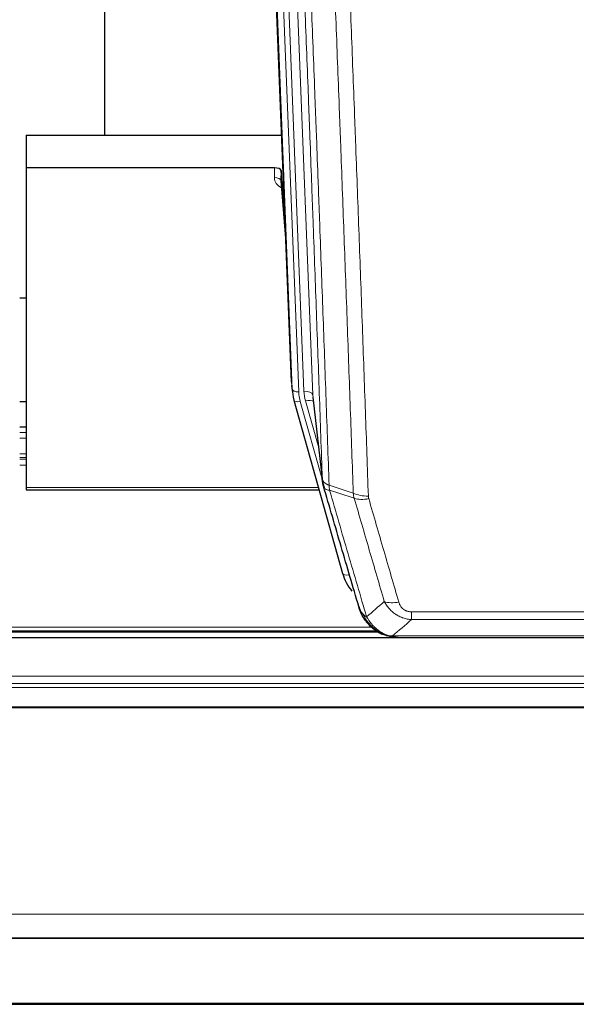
# Model space of a CAD drawing. Header units: inches. Extents: x 0 to 23760, y -13 to 16800.
# Tile 32 of 256: x 4905 to 5158, y 5565 to 6013. Entities that reach past the tile are written whole.
import ezdxf

# ---------------------------------------------------------------- set-up
doc = ezdxf.new("R2010")
doc.units = ezdxf.units.IN
doc.layers.add('1', color=7, linetype='Continuous', true_color=0xffffff)
doc.layers.add('254', color=7, linetype='Continuous', true_color=0xffffff)

msp = doc.modelspace()

# ---------------------------------------------------------------- linework, layer by layer
at = {"layer": '1', "color": 2, "linetype": 'Continuous', "lineweight": 25}
for p, q in [((4943.194, 6187.202), (4943.194, 5960.402)), ((5028.13, 5848.108), (5015.557, 6167.471)), ((4907.534, 5960.395), (5023.708, 5960.395)), ((4907.534, 5960.395), (4907.534, 5945.585)), ((4907.534, 5945.585), (4907.534, 5800.117)), ((5020.437, 5945.585), (4907.534, 5945.585)), ((5023.435, 5944.335), (5023.424, 5939.758)), ((5025.258, 5921.053), (5023.435, 5944.335)), ((5023.431, 5939.579), (5025.639, 5911.379)), ((4907.608, 5886.312), (4904.561, 5886.312)), ((5028.251, 5846.523), (5028.625, 5843.264)), ((5029.288, 5839.898), (5029.306, 5839.802)), ((5037.927, 5841.122), (5042.342, 5802.603)), ((5029.306, 5839.802), (5051.48, 5760.916)), ((4907.554, 5827.566), (4904.581, 5827.566)), ((4907.534, 5800.117), (4907.534, 5799.086)), ((4907.534, 5799.086), (5040.752, 5799.086)), ((4743.587, 5734.33), (5067.583, 5734.33)), ((5069.532, 5733.3), (5069.431, 5733.328)), ((5408.034, 5731.633), (4291.034, 5731.633)), ((5076.473, 5731.824), (5294.594, 5731.824)), ((4291.034, 5595.14), (5408.034, 5595.14)), ((4291.034, 5594.958), (5408.034, 5594.958)), ((4291.034, 5564.83), (5408.034, 5564.83))]:
    msp.add_line(p, q, dxfattribs=at)
at = {"layer": '1', "color": 110, "linetype": 'Continuous', "lineweight": 13}
for p, q in [((5024.77, 6174.189), (5037.836, 5842.295)), ((5028.503, 5844.849), (5015.804, 6167.412)), ((5018.74, 6167.681), (5031.497, 5843.629)), ((5021.026, 6169.505), (5033.844, 5843.922)), ((5020.426, 5941.169), (5020.437, 5945.585)), ((5023.424, 5939.758), (5025.631, 5911.571)), ((5028.13, 5848.108), (5028.503, 5844.849)), ((5037.836, 5842.295), (5042.213, 5804.115)), ((5032.194, 5839.228), (5042.267, 5803.394)), ((5040.568, 5818.083), (5034.542, 5839.521)), ((4904.581, 5827.51), (4907.554, 5827.51)), ((4904.581, 5825.062), (4907.554, 5825.062)), ((4904.581, 5822.584), (4907.554, 5822.584)), ((4904.581, 5815.394), (4907.554, 5815.394)), ((4904.581, 5813.742), (4907.554, 5813.742)), ((4904.581, 5812.957), (4907.554, 5812.957)), ((4904.581, 5810.259), (4907.554, 5810.259)), ((4907.534, 5800.117), (5040.465, 5800.117)), ((5049.643, 5777.153), (5054.368, 5760.342)), ((5082.862, 5743.488), (5288.205, 5743.488)), ((5082.862, 5739.955), (5082.862, 5743.488)), ((5288.205, 5739.955), (5082.862, 5739.955)), ((4744.404, 5734.891), (5066.691, 5734.891)), ((4746.411, 5736.504), (5064.684, 5736.504)), ((5069.431, 5733.328), (5069.363, 5733.486)), ((5074.131, 5732.487), (5296.937, 5732.487)), ((4291.034, 5714.176), (5408.034, 5714.176)), ((4291.034, 5710.934), (5408.034, 5710.934)), ((4291.034, 5709.09), (5408.034, 5709.09)), ((4291.034, 5700.177), (5408.034, 5700.177)), ((4291.034, 5699.732), (5408.034, 5699.732)), ((4291.034, 5605.905), (5408.034, 5605.905)), ((4291.034, 5565.375), (5408.034, 5565.375))]:
    msp.add_line(p, q, dxfattribs=at)
at = {"layer": '1', "color": 2, "linetype": 'Continuous', "lineweight": 25}
for centre, major_axis, ratio, start_param, end_param in [((5020.437, 5944.291), (3, 0), 0.4313147, 0.033781, 1.5709509), ((5055.515, 5845.765), (-27.027, -0.37), 0.8864308, 0.02276, 0.2319114), ((5077.675, 5766.929), (-27.014, -0.465), 0.8900028, 0.2292736, 0.6047982)]:
    msp.add_ellipse(centre, major_axis=major_axis, ratio=ratio, start_param=start_param, end_param=end_param, dxfattribs=at)
at = {"layer": '1', "color": 110, "linetype": 'Continuous', "lineweight": 13}
for centre, major_axis, ratio, start_param, end_param in [((5026.43, 5941.169), (-6.003, -0.046), 0.8757409, 6.2743462, 7.3700502), ((5020.426, 5939.715), (-3, 0.007), 0.4848086, 3.1763596, 4.7135294), ((5031.497, 5845.015), (2.998, 0.118), 0.4614673, 3.175787, 4.6942235), ((5055.515, 5844.379), (-24.033, -0.038), 0.8858289, 0.0334668, 0.2426182), ((5033.844, 5842.075), (3.997, 0.157), 0.4614673, 0.0341943, 1.5526308), ((5057.862, 5844.672), (-24.033, -0.038), 0.8858289, 0.0334668, 0.2426182), ((5032.194, 5840.613), (2.888, 0.812), 0.4480327, 3.1416079, 4.5871119), ((5034.542, 5837.674), (3.851, 1.082), 0.4480327, 0.2500116, 1.4455193), ((5063.167, 5801.765), (-9.994, -0.345), 0.559112, 0.7940626, 1.551472), ((5063.354, 5800.592), (-9.604, -2.788), 0.5442898, 0.6684637, 1.414101), ((5054.368, 5761.727), (2.888, 0.812), 0.4480327, 3.1416079, 4.5871119), ((5077.015, 5753.71), (-9.598, -2.808), 0.562843, 0.6646512, 1.4076092)]:
    msp.add_ellipse(centre, major_axis=major_axis, ratio=ratio, start_param=start_param, end_param=end_param, dxfattribs=at)
for points, knots in [([(5042.213, 5804.115), (5041.768, 5816.962), (5040.862, 5842.813), (5039.456, 5882.057), (5038.486, 5908.531), (5037.931, 5923.51), (5037.869, 5925.175), (5037.745, 5928.509), (5037.559, 5933.512), (5037.123, 5945.211), (5036.744, 5955.28), (5036.426, 5963.694), (5036.362, 5965.378), (5036.235, 5968.747), (5036.043, 5973.805), (5035.593, 5985.629), (5035.202, 5995.801), (5034.416, 6016.197), (5033.353, 6043.524), (5031.712, 6084.918), (5030.588, 6112.783), (5030.018, 6126.783)], [0, 0, 0, 0, 0.125, 0.25, 0.375, 0.375, 0.390625, 0.390625, 0.40625, 0.4375, 0.5, 0.5, 0.515625, 0.515625, 0.53125, 0.5625, 0.625, 0.625, 0.75, 0.875, 1, 1, 1, 1]), ([(5033.073, 6125.002), (5033.645, 6110.949), (5034.772, 6082.979), (5036.418, 6041.427), (5037.484, 6013.996), (5038.272, 5993.523), (5038.663, 5983.312), (5039.115, 5971.444), (5039.307, 5966.367), (5039.435, 5962.984), (5039.499, 5961.294), (5039.818, 5952.848), (5040.198, 5942.741), (5040.636, 5930.997), (5040.822, 5925.975), (5040.946, 5922.629), (5041.008, 5920.957), (5041.564, 5905.92), (5042.537, 5879.345), (5043.948, 5839.952), (5044.856, 5814.003), (5045.302, 5801.106)], [0, 0, 0, 0, 0.125, 0.25, 0.375, 0.375, 0.4375, 0.46875, 0.484375, 0.484375, 0.5, 0.5, 0.5625, 0.59375, 0.609375, 0.609375, 0.625, 0.625, 0.75, 0.875, 1, 1, 1, 1]), ([(5056.299, 5797.538), (5055.861, 5810.235), (5054.969, 5835.78), (5054.048, 5861.627), (5053.345, 5881.125), (5053.108, 5887.643), (5052.632, 5900.718), (5052.392, 5907.273), (5051.665, 5926.998), (5051.174, 5940.218), (5050.549, 5956.832), (5050.424, 5960.159), (5050.172, 5966.821), (5049.793, 5976.826), (5049.41, 5986.868), (5048.639, 6007.001), (5047.595, 6033.975), (5045.985, 6074.827), (5044.883, 6102.322), (5044.325, 6116.135)], [0, 0, 0, 0, 0.125, 0.25, 0.25, 0.3125, 0.3125, 0.375, 0.375, 0.5, 0.5, 0.53125, 0.53125, 0.5625, 0.625, 0.625, 0.75, 0.875, 1, 1, 1, 1]), ([(5051.208, 6115.174), (5051.766, 6101.344), (5052.866, 6073.814), (5054.474, 6032.91), (5055.516, 6005.901), (5056.287, 5985.743), (5056.669, 5975.688), (5057.048, 5965.67), (5057.299, 5959), (5057.424, 5955.669), (5058.048, 5939.033), (5058.539, 5925.796), (5059.264, 5906.047), (5059.504, 5899.483), (5059.98, 5886.392), (5060.216, 5879.866), (5060.918, 5860.343), (5061.839, 5834.463), (5062.729, 5808.885), (5063.167, 5796.172)], [0, 0, 0, 0, 0.125, 0.25, 0.375, 0.375, 0.4375, 0.46875, 0.46875, 0.5, 0.5, 0.625, 0.625, 0.6875, 0.6875, 0.75, 0.75, 0.875, 1, 1, 1, 1]), ([(5042.213, 5804.115), (5042.214, 5804.107), (5042.216, 5804.091), (5042.219, 5804.067), (5042.222, 5804.044), (5042.226, 5804.02), (5042.229, 5803.996), (5042.234, 5803.973), (5042.238, 5803.949), (5042.242, 5803.925), (5042.247, 5803.902), (5042.252, 5803.878), (5042.258, 5803.855), (5042.263, 5803.831), (5042.269, 5803.808), (5042.275, 5803.784), (5042.282, 5803.761), (5042.288, 5803.737), (5042.295, 5803.714), (5042.302, 5803.69), (5042.31, 5803.667), (5042.317, 5803.644), (5042.325, 5803.62), (5042.333, 5803.597), (5042.342, 5803.574), (5042.35, 5803.551), (5042.359, 5803.527), (5042.368, 5803.504), (5042.378, 5803.481), (5042.387, 5803.458), (5042.397, 5803.435), (5042.407, 5803.412), (5042.418, 5803.389), (5042.428, 5803.366), (5042.439, 5803.343), (5042.45, 5803.32), (5042.462, 5803.297), (5042.473, 5803.274), (5042.485, 5803.251), (5042.497, 5803.228), (5042.51, 5803.206), (5042.522, 5803.183), (5042.535, 5803.16), (5042.548, 5803.138), (5042.561, 5803.115), (5042.575, 5803.092), (5042.589, 5803.07), (5042.603, 5803.047), (5042.617, 5803.025), (5042.632, 5803.003), (5042.647, 5802.98), (5042.662, 5802.958), (5042.677, 5802.936), (5042.693, 5802.914), (5042.708, 5802.891), (5042.724, 5802.869), (5042.741, 5802.847), (5042.757, 5802.825), (5042.774, 5802.803), (5042.791, 5802.781), (5042.808, 5802.76), (5042.826, 5802.738), (5042.843, 5802.716), (5042.861, 5802.694), (5042.88, 5802.673), (5042.898, 5802.651), (5042.917, 5802.63), (5042.936, 5802.608), (5042.955, 5802.587), (5042.974, 5802.565), (5042.994, 5802.544), (5043.013, 5802.523), (5043.034, 5802.502), (5043.054, 5802.48), (5043.074, 5802.459), (5043.095, 5802.438), (5043.122, 5802.411), (5043.156, 5802.378), (5043.197, 5802.339), (5043.239, 5802.301), (5043.281, 5802.263), (5043.324, 5802.225), (5043.368, 5802.187), (5043.413, 5802.15), (5043.459, 5802.113), (5043.505, 5802.076), (5043.552, 5802.039), (5043.6, 5802.003), (5043.649, 5801.967), (5043.698, 5801.932), (5043.748, 5801.897), (5043.799, 5801.862), (5043.851, 5801.827), (5043.903, 5801.793), (5043.957, 5801.759), (5044.01, 5801.726), (5044.065, 5801.692), (5044.12, 5801.659), (5044.176, 5801.627), (5044.233, 5801.595), (5044.291, 5801.563), (5044.349, 5801.532), (5044.408, 5801.501), (5044.467, 5801.47), (5044.528, 5801.44), (5044.589, 5801.41), (5044.65, 5801.38), (5044.713, 5801.351), (5044.775, 5801.322), (5044.839, 5801.294), (5044.903, 5801.266), (5044.968, 5801.238), (5045.034, 5801.211), (5045.1, 5801.184), (5045.167, 5801.158), (5045.234, 5801.132), (5045.28, 5801.115), (5045.302, 5801.106)], [0, 0, 0, 0, 0.0066687, 0.0133374, 0.0200061, 0.0266746, 0.0333432, 0.0400116, 0.0466801, 0.0533484, 0.0600168, 0.066685, 0.0733532, 0.0800214, 0.0866895, 0.0933575, 0.1000255, 0.1066935, 0.1133614, 0.1200292, 0.126697, 0.1333647, 0.1400324, 0.1467001, 0.1533676, 0.1600352, 0.1667026, 0.1733701, 0.1800374, 0.1867047, 0.193372, 0.2000392, 0.2067064, 0.2133735, 0.2200405, 0.2267075, 0.2333745, 0.2400414, 0.2467082, 0.253375, 0.2600418, 0.2667085, 0.2733751, 0.2800417, 0.2867082, 0.2933747, 0.3000412, 0.3067075, 0.3133739, 0.3200401, 0.3267064, 0.3333725, 0.3400387, 0.3467047, 0.3533708, 0.3600367, 0.3667026, 0.3733685, 0.3800343, 0.3867001, 0.3933658, 0.4000315, 0.4066971, 0.4133626, 0.4200281, 0.4266936, 0.433359, 0.4400243, 0.4466896, 0.4533549, 0.4600201, 0.4666852, 0.4733503, 0.4800154, 0.4866804, 0.4933453, 0.5000102, 0.5125098, 0.5250093, 0.5375088, 0.5500082, 0.5625077, 0.5750071, 0.5875066, 0.600006, 0.6125054, 0.6250049, 0.6375043, 0.6500037, 0.6625032, 0.6750026, 0.6875021, 0.7000016, 0.7125011, 0.7250006, 0.7375001, 0.7499997, 0.7624993, 0.7749989, 0.7874985, 0.7999982, 0.812498, 0.8249977, 0.8374975, 0.8499974, 0.8624973, 0.8749972, 0.8874972, 0.8999973, 0.9124974, 0.9249976, 0.9374978, 0.9499981, 0.9624985, 0.9749989, 0.9874994, 1, 1, 1, 1]), ([(5042.769, 5800.664), (5042.791, 5800.418), (5042.868, 5800.187), (5043.132, 5799.767), (5043.318, 5799.579), (5043.789, 5799.257), (5044.075, 5799.123), (5044.733, 5798.92), (5045.106, 5798.85), (5045.514, 5798.815)], [0, 0, 0, 0, 0.25, 0.25, 0.5, 0.5, 0.75, 0.75, 1, 1, 1, 1]), ([(5045.514, 5798.815), (5045.439, 5799.188), (5045.397, 5799.56), (5045.339, 5800.318), (5045.323, 5800.705), (5045.302, 5801.106)], [0, 0, 0, 0, 0.5, 0.5, 1, 1, 1, 1]), ([(5045.514, 5798.815), (5048.337, 5789.122), (5051.152, 5779.475), (5055.366, 5765.072), (5056.769, 5760.282), (5059.571, 5750.727), (5060.97, 5745.96), (5062.368, 5741.206)], [0, 0, 0, 0, 0.5, 0.5, 0.75, 0.75, 1, 1, 1, 1]), ([(5070.435, 5748.168), (5069.3, 5752.054), (5068.164, 5755.948), (5065.888, 5763.75), (5064.75, 5767.659), (5061.33, 5779.409), (5059.046, 5787.272), (5056.758, 5795.165)], [0, 0, 0, 0, 0.25, 0.25, 0.5, 0.5, 1, 1, 1, 1]), ([(5063.354, 5794.994), (5063.298, 5795.188), (5063.255, 5795.383), (5063.193, 5795.775), (5063.174, 5795.973), (5063.167, 5796.172)], [0, 0, 0, 0, 0.5, 0.5, 1, 1, 1, 1]), ([(5063.354, 5794.994), (5065.64, 5787.089), (5067.921, 5779.213), (5071.336, 5767.445), (5072.474, 5763.53), (5074.746, 5755.715), (5075.881, 5751.815), (5077.015, 5747.923)], [0, 0, 0, 0, 0.5, 0.5, 0.75, 0.75, 1, 1, 1, 1]), ([(5082.862, 5739.955), (5082.528, 5739.978), (5082.195, 5740.011), (5081.531, 5740.098), (5081.203, 5740.152), (5080.227, 5740.344), (5079.59, 5740.513), (5078.887, 5740.749), (5078.809, 5740.776), (5078.654, 5740.832), (5078.576, 5740.86), (5078.345, 5740.947), (5078.192, 5741.007), (5077.737, 5741.195), (5077.142, 5741.464), (5076.57, 5741.772), (5076.148, 5742.017), (5075.94, 5742.143), (5075.734, 5742.275), (5075.598, 5742.364), (5075.53, 5742.409), (5074.925, 5742.818), (5074.417, 5743.214), (5073.697, 5743.853), (5073.465, 5744.074), (5073.127, 5744.416), (5073.016, 5744.532), (5072.797, 5744.768), (5072.689, 5744.887), (5072.162, 5745.493), (5071.774, 5745.999), (5071.059, 5747.053), (5070.733, 5747.601), (5070.435, 5748.168)], [0, 0, 0, 0, 0.0625, 0.0625, 0.125, 0.125, 0.25, 0.25, 0.265625, 0.265625, 0.28125, 0.28125, 0.3125, 0.3125, 0.375, 0.4375, 0.4375, 0.46875, 0.484375, 0.484375, 0.5, 0.5, 0.625, 0.625, 0.6875, 0.6875, 0.71875, 0.71875, 0.75, 0.75, 0.875, 0.875, 1, 1, 1, 1]), ([(5082.862, 5743.488), (5082.68, 5743.488), (5082.497, 5743.494), (5082.134, 5743.52), (5081.954, 5743.54), (5081.598, 5743.594), (5081.423, 5743.627), (5081.076, 5743.709), (5080.905, 5743.758), (5080.694, 5743.828), (5080.652, 5743.842), (5080.569, 5743.872), (5080.444, 5743.919), (5080.323, 5743.969), (5080.084, 5744.074), (5079.776, 5744.227), (5079.489, 5744.405), (5079.316, 5744.525), (5079.282, 5744.549), (5079.214, 5744.599), (5079.18, 5744.624), (5079.08, 5744.7), (5079.015, 5744.752), (5078.825, 5744.911), (5078.706, 5745.021), (5078.479, 5745.249), (5078.372, 5745.367), (5078.17, 5745.61), (5078.074, 5745.735), (5077.961, 5745.896), (5077.939, 5745.928), (5077.895, 5745.993), (5077.873, 5746.025), (5077.809, 5746.124), (5077.768, 5746.19), (5077.65, 5746.389), (5077.576, 5746.524), (5077.439, 5746.796), (5077.376, 5746.934), (5077.199, 5747.351), (5077.1, 5747.635), (5077.015, 5747.923)], [0, 0, 0, 0, 0.0625, 0.0625, 0.125, 0.125, 0.1875, 0.1875, 0.25, 0.25, 0.265625, 0.265625, 0.28125, 0.3125, 0.3125, 0.375, 0.4375, 0.4375, 0.453125, 0.453125, 0.46875, 0.46875, 0.5, 0.5, 0.5625, 0.5625, 0.625, 0.625, 0.6875, 0.6875, 0.703125, 0.703125, 0.71875, 0.71875, 0.75, 0.75, 0.8125, 0.8125, 0.875, 0.875, 1, 1, 1, 1]), ([(5059.451, 5744.12), (5059.607, 5743.836), (5059.787, 5743.56), (5060.192, 5743.031), (5060.416, 5742.778), (5060.661, 5742.536)], [0, 0, 0, 0, 0.5, 0.5, 1, 1, 1, 1]), ([(5064.319, 5737.211), (5063.948, 5737.6), (5063.591, 5738.006), (5062.231, 5739.689), (5061.36, 5741.083), (5060.661, 5742.536)], [0, 0, 0, 0, 0.25, 0.25, 1, 1, 1, 1]), ([(5060.661, 5742.536), (5060.907, 5742.289), (5061.174, 5742.054), (5061.744, 5741.609), (5062.048, 5741.401), (5062.368, 5741.206)], [0, 0, 0, 0, 0.5, 0.5, 1, 1, 1, 1]), ([(5065.544, 5736.999), (5065.245, 5737.315), (5064.954, 5737.643), (5063.828, 5738.993), (5063.061, 5740.091), (5062.368, 5741.206)], [0, 0, 0, 0, 0.25, 0.25, 1, 1, 1, 1]), ([(5063.334, 5737.696), (5063.364, 5737.669), (5063.397, 5737.643), (5063.531, 5737.542), (5063.644, 5737.472), (5063.894, 5737.35), (5064.03, 5737.298), (5064.221, 5737.238), (5064.27, 5737.224), (5064.319, 5737.211)], [0, 0, 0, 0, 0.125, 0.125, 0.5, 0.5, 0.875, 0.875, 1, 1, 1, 1]), ([(5064.319, 5737.211), (5064.418, 5737.185), (5064.519, 5737.162), (5064.776, 5737.111), (5064.934, 5737.088), (5065.244, 5737.043), (5065.398, 5737.023), (5065.544, 5736.999)], [0, 0, 0, 0, 0.25, 0.25, 0.625, 0.625, 1, 1, 1, 1]), ([(5069.513, 5733.88), (5069.333, 5733.977), (5069.154, 5734.079), (5068.447, 5734.504), (5067.933, 5734.862), (5066.938, 5735.648), (5066.459, 5736.076), (5065.845, 5736.685), (5065.693, 5736.84), (5065.544, 5736.999)], [0, 0, 0, 0, 0.125, 0.125, 0.5, 0.5, 0.875, 0.875, 1, 1, 1, 1]), ([(5069.363, 5733.486), (5069.361, 5733.515), (5069.363, 5733.548), (5069.376, 5733.633), (5069.392, 5733.689), (5069.44, 5733.793), (5069.473, 5733.841), (5069.513, 5733.88)], [0, 0, 0, 0, 0.25, 0.25, 0.625, 0.625, 1, 1, 1, 1]), ([(5074.131, 5732.487), (5072.911, 5732.588), (5071.735, 5732.882), (5070.241, 5733.509), (5069.873, 5733.685), (5069.513, 5733.88)], [0, 0, 0, 0, 0.75, 0.75, 1, 1, 1, 1]), ([(5075.002, 5731.966), (5074.883, 5731.993), (5074.773, 5732.024), (5074.525, 5732.111), (5074.4, 5732.172), (5074.213, 5732.314), (5074.152, 5732.395), (5074.131, 5732.487)], [0, 0, 0, 0, 0.25, 0.25, 0.625, 0.625, 1, 1, 1, 1])]:
    msp.add_open_spline(points, degree=3, knots=knots, dxfattribs=at)
at = {"layer": '1', "color": 2, "linetype": 'Continuous', "lineweight": 25}
for points, knots in [([(5042.769, 5800.664), (5042.764, 5800.681), (5042.754, 5800.716), (5042.739, 5800.768), (5042.724, 5800.821), (5042.708, 5800.876), (5042.693, 5800.932), (5042.678, 5800.989), (5042.662, 5801.046), (5042.647, 5801.106), (5042.632, 5801.166), (5042.616, 5801.227), (5042.601, 5801.29), (5042.586, 5801.353), (5042.57, 5801.418), (5042.555, 5801.484), (5042.54, 5801.551), (5042.525, 5801.619), (5042.51, 5801.688), (5042.495, 5801.759), (5042.481, 5801.831), (5042.466, 5801.903), (5042.452, 5801.977), (5042.438, 5802.052), (5042.424, 5802.129), (5042.41, 5802.206), (5042.397, 5802.285), (5042.376, 5802.411), (5042.35, 5802.58), (5042.322, 5802.787), (5042.298, 5802.979), (5042.279, 5803.157), (5042.263, 5803.319), (5042.251, 5803.466), (5042.24, 5803.598), (5042.233, 5803.715), (5042.226, 5803.817), (5042.222, 5803.904), (5042.219, 5803.976), (5042.216, 5804.032), (5042.214, 5804.073), (5042.214, 5804.099), (5042.213, 5804.111), (5042.213, 5804.115)], [0, 0, 0, 0, 0.0155037, 0.0313049, 0.0474035, 0.0637997, 0.0804935, 0.097485, 0.1147743, 0.1323613, 0.1502462, 0.1684289, 0.1869096, 0.2056883, 0.224765, 0.2441397, 0.2638126, 0.2837835, 0.3040527, 0.32462, 0.3454856, 0.3666494, 0.3881116, 0.409872, 0.4319308, 0.454288, 0.4769435, 0.4998975, 0.5635611, 0.6228928, 0.6778927, 0.7285606, 0.7748966, 0.8169007, 0.8545729, 0.8879131, 0.9169214, 0.9415977, 0.9619421, 0.9779545, 0.989635, 0.9969835, 1, 1, 1, 1]), ([(5058.812, 5745.895), (5057.481, 5750.417), (5056.149, 5754.95), (5053.481, 5764.037), (5052.146, 5768.59), (5048.135, 5782.283), (5045.455, 5791.453), (5042.769, 5800.664)], [0, 0, 0, 0, 0.25, 0.25, 0.5, 0.5, 1, 1, 1, 1]), ([(5062.843, 5738.398), (5062.832, 5738.411), (5062.809, 5738.437), (5062.774, 5738.477), (5062.738, 5738.518), (5062.702, 5738.559), (5062.666, 5738.601), (5062.63, 5738.644), (5062.593, 5738.687), (5062.555, 5738.732), (5062.518, 5738.777), (5062.48, 5738.822), (5062.441, 5738.869), (5062.402, 5738.916), (5062.363, 5738.963), (5062.324, 5739.012), (5062.284, 5739.061), (5062.244, 5739.111), (5062.204, 5739.162), (5062.163, 5739.214), (5062.122, 5739.266), (5062.08, 5739.319), (5062.039, 5739.373), (5061.997, 5739.428), (5061.955, 5739.483), (5061.912, 5739.54), (5061.87, 5739.597), (5061.827, 5739.654), (5061.783, 5739.713), (5061.74, 5739.772), (5061.696, 5739.833), (5061.653, 5739.894), (5061.608, 5739.955), (5061.564, 5740.018), (5061.52, 5740.082), (5061.475, 5740.146), (5061.43, 5740.211), (5061.385, 5740.277), (5061.34, 5740.344), (5061.295, 5740.411), (5061.25, 5740.48), (5061.204, 5740.549), (5061.158, 5740.619), (5061.113, 5740.69), (5061.067, 5740.762), (5061.021, 5740.835), (5060.975, 5740.909), (5060.929, 5740.983), (5060.883, 5741.059), (5060.836, 5741.135), (5060.79, 5741.212), (5060.744, 5741.29), (5060.698, 5741.369), (5060.652, 5741.449), (5060.605, 5741.53), (5060.559, 5741.612), (5060.513, 5741.694), (5060.467, 5741.778), (5060.421, 5741.862), (5060.375, 5741.947), (5060.329, 5742.034), (5060.283, 5742.121), (5060.237, 5742.209), (5060.192, 5742.298), (5060.146, 5742.388), (5060.101, 5742.479), (5060.056, 5742.571), (5060.011, 5742.663), (5059.966, 5742.757), (5059.921, 5742.852), (5059.877, 5742.948), (5059.833, 5743.044), (5059.789, 5743.142), (5059.745, 5743.24), (5059.702, 5743.34), (5059.659, 5743.44), (5059.616, 5743.541), (5059.573, 5743.644), (5059.531, 5743.747), (5059.489, 5743.851), (5059.448, 5743.957), (5059.407, 5744.063), (5059.366, 5744.17), (5059.326, 5744.278), (5059.286, 5744.387), (5059.246, 5744.498), (5059.207, 5744.609), (5059.169, 5744.721), (5059.13, 5744.834), (5059.093, 5744.948), (5059.056, 5745.063), (5059.019, 5745.179), (5058.983, 5745.296), (5058.948, 5745.414), (5058.913, 5745.532), (5058.878, 5745.652), (5058.845, 5745.773), (5058.823, 5745.854), (5058.812, 5745.895)], [0, 0, 0, 0, 0.0060657, 0.012223, 0.0184718, 0.0248123, 0.0312443, 0.0377679, 0.0443831, 0.0510899, 0.0578883, 0.0647782, 0.0717598, 0.0788329, 0.0859977, 0.093254, 0.1006019, 0.1080414, 0.1155725, 0.1231952, 0.1309095, 0.1387154, 0.1466129, 0.1546019, 0.1626826, 0.1708549, 0.1791188, 0.1874742, 0.1959213, 0.20446, 0.2130903, 0.2218121, 0.2306256, 0.2395307, 0.2485274, 0.2576156, 0.2667955, 0.276067, 0.2854301, 0.2948848, 0.3044311, 0.314069, 0.3237985, 0.3336196, 0.3435324, 0.3535367, 0.3636326, 0.3738202, 0.3840993, 0.3944701, 0.4049324, 0.4154864, 0.426132, 0.4368691, 0.4476979, 0.4586183, 0.4696303, 0.480734, 0.4919292, 0.503216, 0.5145945, 0.5260645, 0.5376262, 0.5492795, 0.5610244, 0.5728609, 0.584789, 0.5968087, 0.60892, 0.621123, 0.6334175, 0.6458037, 0.6582815, 0.6708509, 0.6835119, 0.6962645, 0.7091087, 0.7220445, 0.735072, 0.748191, 0.7614017, 0.774704, 0.7880979, 0.8015834, 0.8151605, 0.8288293, 0.8425896, 0.8564416, 0.8703852, 0.8844204, 0.8985472, 0.9127656, 0.9270756, 0.9414773, 0.9559705, 0.9705554, 0.9852319, 1, 1, 1, 1]), ([(5058.812, 5745.895), (5058.869, 5745.584), (5058.951, 5745.28), (5059.165, 5744.688), (5059.296, 5744.399), (5059.451, 5744.12)], [0, 0, 0, 0, 0.5, 0.5, 1, 1, 1, 1]), ([(5063.334, 5737.696), (5062.899, 5738.165), (5062.489, 5738.656), (5060.959, 5740.692), (5060.063, 5742.381), (5059.451, 5744.12)], [0, 0, 0, 0, 0.25, 0.25, 1, 1, 1, 1]), ([(5062.904, 5738.263), (5062.925, 5738.219), (5062.949, 5738.175), (5063.027, 5738.04), (5063.09, 5737.949), (5063.216, 5737.805), (5063.272, 5737.749), (5063.334, 5737.696)], [0, 0, 0, 0, 0.2280377, 0.2280377, 0.6912151, 0.6912151, 1, 1, 1, 1]), ([(5065.844, 5735.438), (5065.198, 5735.921), (5064.583, 5736.446), (5063.775, 5737.232), (5063.551, 5737.461), (5063.334, 5737.696)], [0, 0, 0, 0, 0.7159091, 0.7159091, 1, 1, 1, 1]), ([(5069.363, 5733.486), (5069.134, 5733.597), (5068.907, 5733.715), (5068.005, 5734.207), (5067.346, 5734.629), (5066.076, 5735.567), (5065.466, 5736.083), (5064.695, 5736.826), (5064.505, 5737.017), (5064.319, 5737.211)], [0, 0, 0, 0, 0.125, 0.125, 0.5, 0.5, 0.875, 0.875, 1, 1, 1, 1]), ([(5075.002, 5731.966), (5073.591, 5732.055), (5072.155, 5732.361), (5070.284, 5733.063), (5069.82, 5733.262), (5069.363, 5733.486)], [0, 0, 0, 0, 0.75, 0.75, 1, 1, 1, 1]), ([(5071.529, 5732.571), (5071.45, 5732.594), (5071.37, 5732.619), (5070.697, 5732.831), (5070.109, 5733.05), (5069.532, 5733.3)], [0, 0, 0, 0, 0.1180686, 0.1180686, 1, 1, 1, 1]), ([(5076.673, 5731.826), (5076.599, 5731.825), (5076.525, 5731.824), (5076.229, 5731.824), (5076.007, 5731.834), (5075.58, 5731.868), (5075.375, 5731.894), (5075.122, 5731.94), (5075.061, 5731.953), (5075.002, 5731.966)], [0, 0, 0, 0, 0.125, 0.125, 0.5, 0.5, 0.875, 0.875, 1, 1, 1, 1])]:
    msp.add_open_spline(points, degree=3, knots=knots, dxfattribs=at)
for points, degree in [([(5042.336, 5802.684), (5043.086, 5799.853)], 1), ([(5065.92, 5735.382), (5067.567, 5734.161), (5069.433, 5733.327)], 2), ([(5076.673, 5731.826), (5076.056, 5731.822), (5075.433, 5731.852), (5074.807, 5731.917)], 3)]:
    msp.add_open_spline(points, degree=degree, dxfattribs=at)
at = {"layer": '1', "color": 110, "linetype": 'Continuous', "lineweight": 13}
for points in [[(5045.302, 5801.106), (5048.967, 5799.919), (5052.633, 5798.729), (5056.299, 5797.538)], [(5056.758, 5795.165), (5053.009, 5796.384), (5049.262, 5797.601), (5045.514, 5798.815)], [(5056.758, 5795.165), (5056.646, 5795.549), (5056.457, 5796.328), (5056.34, 5797.131), (5056.299, 5797.538)], [(5062.368, 5741.206), (5065.042, 5743.529), (5067.732, 5745.849), (5070.435, 5748.168)], [(5082.862, 5739.955), (5079.935, 5737.468), (5077.024, 5734.979), (5074.131, 5732.487)]]:
    msp.add_open_spline(points, degree=3, dxfattribs=at)
at = {"layer": '254', "color": 2, "linetype": 'Continuous', "lineweight": 25}
msp.add_line((4907.54, 5839.126), (4904.542, 5839.126), dxfattribs=at)

doc.saveas('drawing.dxf')
